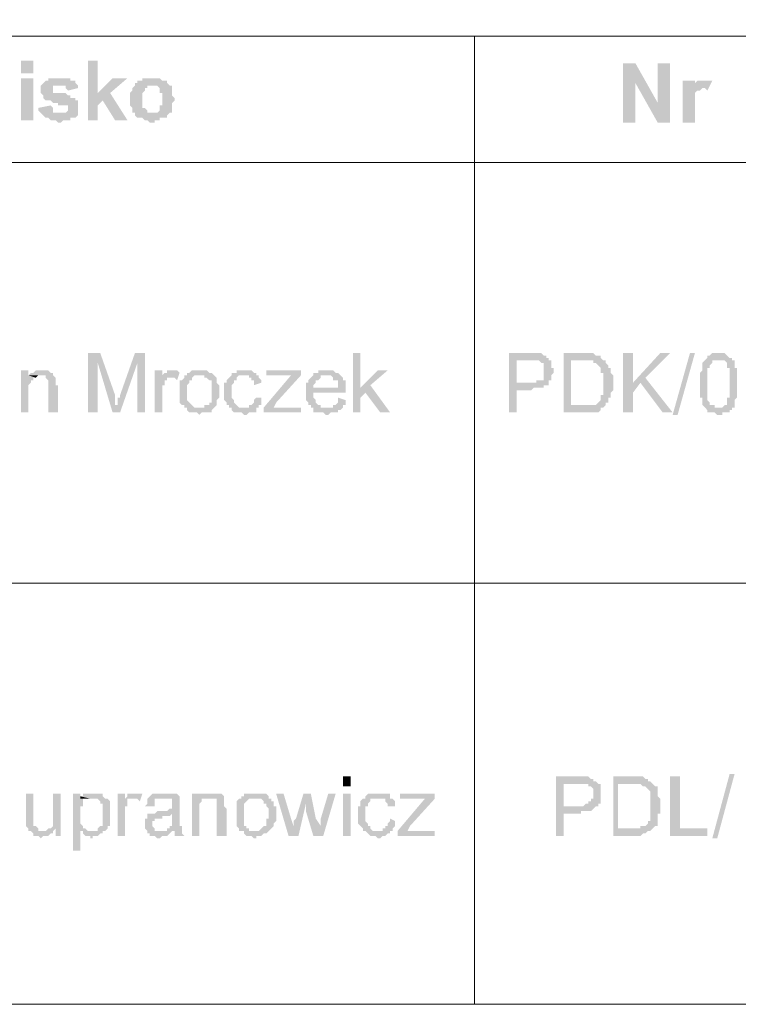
# Model space of a CAD drawing. Header units: inches. Extents: x -5286 to 1958, y -185 to 1019.
# Tile 12 of 62: x -4925 to -4892, y 97 to 142. Entities that reach past the tile are written whole.
import ezdxf

# ---------------------------------------------------------------- set-up
doc = ezdxf.new("R2010")
doc.units = ezdxf.units.IN
doc.header["$MEASUREMENT"] = 0
doc.layers.add('SCHEMAT', color=7, linetype='CONTINUOUS', lineweight=9)

msp = doc.modelspace()

# ---------------------------------------------------------------- hatches: boundary and pattern name
at = {"layer": 'SCHEMAT', "linetype": 'Continuous'}
for points in [[(-4923.941, 139.112), (-4923.941, 139.667), (-4924.497, 139.667), (-4924.497, 139.112)], [(-4921.052, 139.667), (-4921.497, 139.667), (-4921.497, 137), (-4921.052, 137), (-4921.052, 137.667), (-4920.83, 137.889), (-4920.497, 138.223), (-4921.052, 138.223)], [(-4896.941, 139.556), (-4897.497, 139.556), (-4897.497, 136.889), (-4896.941, 136.889), (-4896.941, 138.667)], [(-4896.941, 139.556), (-4896.941, 138.667), (-4895.941, 136.889), (-4895.941, 137.778)], [(-4895.386, 139.556), (-4895.941, 139.556), (-4895.941, 136.889), (-4895.386, 136.889)], [(-4923.941, 137), (-4923.941, 138.889), (-4924.497, 138.889), (-4924.497, 137)], [(-4922.83, 138.889), (-4923.275, 138.889), (-4923.275, 138.778), (-4923.386, 138.778), (-4923.497, 138.667), (-4923.608, 138.556), (-4923.608, 138.334), (-4923.608, 138.223), (-4923.497, 138.112), (-4923.497, 138), (-4923.386, 137.889), (-4923.164, 137.889), (-4923.052, 137.778), (-4922.83, 137.778), (-4922.83, 137.667), (-4922.497, 137.667), (-4922.386, 137.667), (-4922.386, 137.445), (-4922.497, 137.334), (-4923.608, 137.334), (-4923.497, 137.223), (-4923.386, 137.112), (-4923.275, 137.112), (-4923.164, 137), (-4922.941, 137), (-4922.83, 136.889), (-4922.719, 136.889), (-4922.608, 137), (-4922.275, 137), (-4922.275, 137.112), (-4922.164, 137.112), (-4922.052, 137.112), (-4921.941, 137.223), (-4921.941, 137.334), (-4921.941, 137.556), (-4921.941, 137.889), (-4922.052, 137.889), (-4922.052, 138), (-4922.275, 138), (-4922.275, 138.112), (-4922.386, 138.112), (-4922.497, 138.223), (-4922.719, 138.223), (-4922.83, 138.223), (-4923.052, 138.223), (-4923.052, 138.334), (-4923.052, 138.556), (-4921.941, 138.556), (-4922.052, 138.667), (-4922.052, 138.778), (-4922.164, 138.778), (-4922.275, 138.778), (-4922.275, 138.889), (-4922.719, 138.889)], [(-4919.719, 138.889), (-4920.386, 138.889), (-4921.052, 138.223), (-4920.497, 138.223)], [(-4918.608, 138.889), (-4919.052, 138.889), (-4919.052, 138.778), (-4919.164, 138.778), (-4919.275, 138.778), (-4919.275, 138.667), (-4919.386, 138.667), (-4919.386, 138.556), (-4919.497, 138.445), (-4919.497, 138.334), (-4919.608, 138.223), (-4919.608, 137.667), (-4919.497, 137.556), (-4919.497, 137.334), (-4918.608, 137.334), (-4918.83, 137.334), (-4918.83, 137.445), (-4918.941, 137.556), (-4919.052, 137.556), (-4919.052, 137.778), (-4919.052, 137.889), (-4919.052, 138), (-4919.052, 138.112), (-4919.052, 138.223), (-4918.941, 138.334), (-4918.941, 138.445), (-4918.83, 138.445), (-4918.83, 138.556), (-4918.608, 138.556), (-4917.83, 138.556), (-4917.941, 138.667), (-4917.941, 138.778), (-4918.052, 138.778), (-4918.164, 138.778), (-4918.275, 138.889), (-4918.497, 138.889)], [(-4894.275, 138.778), (-4894.83, 138.778), (-4894.83, 136.889), (-4894.275, 136.889), (-4894.275, 137.889), (-4894.275, 138), (-4894.275, 138.112), (-4894.275, 138.223), (-4894.164, 138.334), (-4894.052, 138.334), (-4893.941, 138.445), (-4894.275, 138.556)], [(-4893.941, 138.778), (-4894.164, 138.778), (-4894.275, 138.667), (-4894.275, 138.556), (-4893.941, 138.445), (-4893.83, 138.445), (-4893.719, 138.334), (-4893.497, 138.778), (-4893.608, 138.778), (-4893.83, 138.778)], [(-4921.941, 138.556), (-4922.83, 138.556), (-4922.497, 138.556), (-4922.497, 138.445), (-4922.386, 138.334), (-4921.941, 138.445)], [(-4917.83, 138.556), (-4918.608, 138.556), (-4918.386, 138.556), (-4918.275, 138.445), (-4918.275, 138.334), (-4918.275, 138.223), (-4918.164, 138.223), (-4918.164, 137.889), (-4918.164, 137.778), (-4918.164, 137.667), (-4918.275, 137.667), (-4918.275, 137.556), (-4918.275, 137.445), (-4918.386, 137.334), (-4919.386, 137.334), (-4919.386, 137.223), (-4919.275, 137.112), (-4919.164, 137.112), (-4919.052, 137.112), (-4918.941, 137), (-4918.83, 137), (-4918.719, 136.889), (-4918.497, 136.889), (-4918.497, 137), (-4918.275, 137), (-4918.275, 137.112), (-4918.052, 137.112), (-4917.941, 137.112), (-4917.941, 137.223), (-4917.83, 137.334), (-4917.719, 137.334), (-4917.719, 137.445), (-4917.719, 137.556), (-4917.719, 137.778), (-4917.608, 137.889), (-4917.608, 138), (-4917.719, 138.112), (-4917.719, 138.334), (-4917.719, 138.445), (-4917.719, 138.556)], [(-4920.497, 138.223), (-4920.83, 137.889), (-4920.275, 137), (-4919.719, 137)], [(-4923.164, 137.667), (-4923.719, 137.556), (-4923.719, 137.445), (-4923.608, 137.334), (-4922.719, 137.334), (-4922.83, 137.334), (-4922.941, 137.334), (-4923.052, 137.334), (-4923.052, 137.445), (-4923.052, 137.556)], [(-4920.941, 126.556), (-4921.497, 126.556), (-4921.497, 123.889), (-4921.052, 123.889), (-4921.052, 126.112)], [(-4920.941, 126.556), (-4921.052, 126.112), (-4920.386, 123.889), (-4920.275, 124.223), (-4920.275, 124.556), (-4920.275, 124.667)], [(-4918.941, 126.556), (-4919.386, 126.556), (-4920.052, 124.667), (-4920.052, 124.556), (-4920.164, 124.556), (-4920.164, 124.223), (-4920.275, 124.223), (-4920.386, 123.889), (-4920.052, 123.889), (-4919.275, 126.112)], [(-4918.941, 126.556), (-4919.275, 126.112), (-4919.275, 123.889), (-4918.941, 123.889)], [(-4909.275, 126.556), (-4909.608, 126.556), (-4909.608, 123.889), (-4909.275, 123.889), (-4909.275, 124.556), (-4909.052, 124.778), (-4909.275, 125)], [(-4901.719, 126.556), (-4902.608, 126.556), (-4902.608, 123.889), (-4902.275, 123.889), (-4902.275, 124.889), (-4901.608, 124.889), (-4901.497, 125), (-4901.052, 125), (-4901.052, 125.112), (-4900.941, 125.112), (-4900.83, 125.112), (-4900.83, 125.223), (-4902.275, 125.223), (-4902.275, 126.223), (-4900.83, 126.223), (-4900.83, 126.334), (-4900.941, 126.334), (-4900.941, 126.445), (-4901.052, 126.445), (-4901.164, 126.556), (-4901.608, 126.556)], [(-4899.275, 126.556), (-4900.164, 126.556), (-4900.164, 123.889), (-4898.83, 123.889), (-4898.608, 123.889), (-4898.497, 124), (-4898.497, 124.112), (-4898.386, 124.112), (-4898.275, 124.223), (-4899.83, 124.223), (-4899.83, 126.223), (-4899.275, 126.223), (-4898.386, 126.223), (-4898.497, 126.334), (-4898.497, 126.445), (-4898.719, 126.445), (-4898.83, 126.556), (-4899.164, 126.556)], [(-4897.052, 126.556), (-4897.497, 126.556), (-4897.497, 123.889), (-4897.052, 123.889), (-4897.052, 125.223)], [(-4895.386, 126.556), (-4895.83, 126.556), (-4897.052, 125.223), (-4897.052, 124.778), (-4896.719, 125.223), (-4896.497, 125.445)], [(-4895.275, 123.778), (-4894.497, 126.556), (-4894.275, 126.556), (-4895.052, 123.778)], [(-4893.164, 126.556), (-4893.497, 126.556), (-4893.608, 126.445), (-4893.719, 126.445), (-4893.719, 126.334), (-4893.83, 126.223), (-4893.052, 126.223), (-4892.941, 126.223), (-4892.83, 126.112), (-4892.83, 126), (-4892.83, 125.889), (-4892.719, 125.889), (-4892.719, 125.112), (-4892.719, 124.556), (-4892.83, 124.556), (-4892.83, 124.445), (-4892.83, 124.334), (-4892.83, 124.223), (-4892.941, 124.223), (-4893.052, 124.112), (-4893.164, 124.112), (-4893.719, 124), (-4893.719, 123.889), (-4893.608, 123.889), (-4893.386, 123.889), (-4893.275, 123.778), (-4893.052, 123.778), (-4893.052, 123.889), (-4892.83, 123.889), (-4892.719, 123.889), (-4892.719, 124), (-4892.608, 124), (-4892.608, 124.112), (-4892.497, 124.112), (-4892.497, 124.223), (-4892.497, 124.445), (-4892.386, 124.556), (-4892.386, 125.667), (-4892.386, 125.889), (-4892.497, 125.889), (-4892.497, 126.112), (-4892.497, 126.223), (-4892.608, 126.223), (-4892.608, 126.334), (-4892.719, 126.334), (-4892.83, 126.445), (-4892.941, 126.556), (-4893.052, 126.556)], [(-4900.83, 126.223), (-4901.719, 126.223), (-4901.275, 126.223), (-4901.164, 126.112), (-4901.052, 126.112), (-4901.052, 126), (-4901.052, 125.889), (-4901.052, 125.667), (-4901.052, 125.445), (-4901.052, 125.334), (-4901.164, 125.334), (-4901.386, 125.334), (-4901.386, 125.223), (-4902.275, 125.223), (-4900.83, 125.223), (-4900.83, 125.334), (-4900.719, 125.334), (-4900.719, 125.556), (-4900.608, 125.667), (-4900.608, 125.778), (-4900.608, 125.889), (-4900.719, 125.889), (-4900.719, 126.223)], [(-4898.386, 126.223), (-4899.275, 126.223), (-4898.83, 126.223), (-4898.83, 126.112), (-4898.719, 126.112), (-4898.608, 126), (-4898.497, 125.889), (-4898.497, 125.667), (-4898.386, 125.667), (-4898.386, 124.667), (-4898.497, 124.667), (-4898.497, 124.556), (-4898.497, 124.445), (-4898.608, 124.334), (-4898.719, 124.223), (-4898.83, 124.223), (-4899.83, 124.223), (-4898.275, 124.223), (-4898.275, 124.334), (-4898.164, 124.334), (-4898.164, 124.556), (-4898.052, 124.556), (-4898.052, 124.667), (-4898.052, 124.778), (-4897.941, 124.889), (-4897.941, 125.223), (-4897.941, 125.556), (-4898.052, 125.667), (-4898.052, 125.889), (-4898.164, 125.889), (-4898.164, 126), (-4898.275, 126.112), (-4898.275, 126.223)], [(-4893.83, 126.223), (-4893.941, 126.112), (-4893.941, 126), (-4893.941, 125.889), (-4893.941, 125.778), (-4894.052, 125.667), (-4894.052, 125.445), (-4894.052, 125.112), (-4894.052, 124.556), (-4893.941, 124.556), (-4893.941, 124.334), (-4893.941, 124.223), (-4893.83, 124.112), (-4893.719, 124), (-4893.164, 124.112), (-4893.386, 124.112), (-4893.386, 124.223), (-4893.497, 124.223), (-4893.608, 124.223), (-4893.608, 124.334), (-4893.719, 124.445), (-4893.719, 124.667), (-4893.719, 124.778), (-4893.719, 125.667), (-4893.719, 125.889), (-4893.608, 125.889), (-4893.608, 126), (-4893.497, 126.112), (-4893.497, 126.223), (-4893.386, 126.223), (-4893.164, 126.223)], [(-4924.164, 125.778), (-4924.497, 125.778), (-4924.497, 123.889), (-4924.164, 123.889), (-4924.164, 125.112), (-4924.052, 125.223), (-4924.052, 125.334), (-4923.941, 125.334), (-4923.941, 125.445), (-4923.83, 125.445), (-4924.164, 125.556)], [(-4923.608, 125.778), (-4923.83, 125.778), (-4923.941, 125.667), (-4924.052, 125.667), (-4924.164, 125.556), (-4923.386, 125.556), (-4923.386, 125.445), (-4923.275, 125.334), (-4923.275, 123.889), (-4922.83, 123.889), (-4922.83, 125.112), (-4922.941, 125.112), (-4922.941, 125.334), (-4922.941, 125.445), (-4923.052, 125.556), (-4923.052, 125.667), (-4923.164, 125.667), (-4923.275, 125.778), (-4923.497, 125.778)], [(-4924.164, 125.556), (-4923.83, 125.445), (-4923.719, 125.556)], [(-4918.164, 125.778), (-4918.497, 125.778), (-4918.497, 123.889), (-4918.164, 123.889), (-4918.164, 124.889), (-4918.164, 125.112), (-4918.052, 125.112), (-4918.052, 125.334), (-4917.941, 125.334), (-4917.941, 125.445), (-4917.719, 125.445), (-4918.164, 125.445)], [(-4917.719, 125.778), (-4917.941, 125.778), (-4917.941, 125.667), (-4918.052, 125.667), (-4918.164, 125.556), (-4918.164, 125.445), (-4917.608, 125.445), (-4917.497, 125.334), (-4917.386, 125.667), (-4917.497, 125.778)], [(-4917.052, 125.556), (-4917.164, 125.556), (-4917.164, 125.445), (-4917.275, 125.334), (-4917.386, 125.334), (-4917.386, 124.778), (-4917.386, 124.334), (-4917.275, 124.223), (-4917.164, 124.223), (-4917.164, 124.112), (-4916.497, 124.112), (-4916.719, 124.112), (-4916.83, 124.223), (-4916.941, 124.334), (-4917.052, 124.445), (-4917.052, 124.778), (-4917.052, 125.112), (-4916.941, 125.223), (-4916.941, 125.334), (-4916.83, 125.334), (-4916.83, 125.445), (-4916.719, 125.556), (-4916.497, 125.556)], [(-4916.497, 125.778), (-4916.83, 125.778), (-4916.941, 125.667), (-4917.052, 125.667), (-4917.052, 125.556), (-4916.275, 125.556), (-4916.275, 125.445), (-4916.164, 125.445), (-4916.052, 125.334), (-4915.941, 125.334), (-4915.941, 125.112), (-4915.941, 124.778), (-4915.941, 124.667), (-4915.941, 124.556), (-4915.941, 124.334), (-4916.052, 124.334), (-4916.052, 124.223), (-4916.164, 124.223), (-4916.275, 124.223), (-4916.275, 124.112), (-4917.052, 124.112), (-4917.052, 124), (-4916.941, 123.889), (-4916.83, 123.889), (-4916.608, 123.889), (-4916.497, 123.778), (-4916.386, 123.889), (-4916.164, 123.889), (-4916.052, 123.889), (-4915.941, 123.889), (-4915.941, 124), (-4915.83, 124.112), (-4915.719, 124.223), (-4915.719, 124.445), (-4915.608, 124.556), (-4915.608, 125.112), (-4915.719, 125.223), (-4915.719, 125.334), (-4915.719, 125.445), (-4915.83, 125.556), (-4915.941, 125.667), (-4916.052, 125.667), (-4916.164, 125.778), (-4916.386, 125.778)], [(-4914.497, 125.778), (-4914.83, 125.778), (-4914.83, 125.667), (-4914.941, 125.667), (-4915.052, 125.667), (-4915.052, 125.556), (-4915.164, 125.445), (-4915.275, 125.334), (-4915.275, 125.223), (-4915.386, 125.223), (-4915.386, 124.445), (-4915.275, 124.334), (-4915.275, 124.223), (-4915.164, 124.223), (-4915.164, 124.112), (-4914.497, 124.112), (-4914.719, 124.112), (-4914.83, 124.223), (-4914.941, 124.334), (-4914.941, 124.445), (-4915.052, 124.556), (-4915.052, 124.778), (-4915.052, 125.112), (-4914.941, 125.223), (-4914.941, 125.334), (-4914.83, 125.334), (-4914.83, 125.445), (-4914.719, 125.556), (-4913.941, 125.556), (-4913.941, 125.667), (-4914.052, 125.667), (-4914.164, 125.778), (-4914.386, 125.778)], [(-4913.941, 125.556), (-4914.497, 125.556), (-4914.275, 125.556), (-4914.275, 125.445), (-4914.164, 125.445), (-4914.164, 125.334), (-4914.052, 125.334), (-4914.052, 125.112), (-4913.719, 125.223), (-4913.719, 125.334), (-4913.83, 125.445), (-4913.83, 125.556)], [(-4911.941, 125.556), (-4912.386, 125.556), (-4913.608, 124.112), (-4913.608, 123.889), (-4913.164, 124.112), (-4913.052, 124.334)], [(-4911.941, 125.778), (-4913.497, 125.778), (-4913.497, 125.556), (-4911.941, 125.556)], [(-4911.386, 125.556), (-4911.497, 125.445), (-4911.608, 125.334), (-4911.608, 125.223), (-4911.719, 125.223), (-4911.719, 124.445), (-4911.608, 124.334), (-4911.608, 124.223), (-4911.497, 124.223), (-4911.497, 124.112), (-4910.83, 124.112), (-4911.052, 124.112), (-4911.052, 124.223), (-4911.164, 124.223), (-4911.275, 124.334), (-4911.275, 124.445), (-4911.386, 124.556), (-4911.386, 124.778), (-4909.941, 124.778), (-4909.941, 125), (-4911.386, 125), (-4911.386, 125.112), (-4911.275, 125.223), (-4911.275, 125.334), (-4911.164, 125.334), (-4911.052, 125.445), (-4911.052, 125.556), (-4910.83, 125.556)], [(-4910.83, 125.778), (-4911.164, 125.778), (-4911.164, 125.667), (-4911.275, 125.667), (-4911.386, 125.667), (-4911.386, 125.556), (-4910.608, 125.556), (-4910.497, 125.445), (-4910.497, 125.334), (-4910.386, 125.334), (-4910.275, 125.334), (-4910.275, 125), (-4911.386, 125), (-4909.941, 125), (-4909.941, 125.112), (-4909.941, 125.334), (-4910.052, 125.334), (-4910.052, 125.445), (-4910.164, 125.556), (-4910.275, 125.667), (-4910.386, 125.667), (-4910.497, 125.778), (-4910.719, 125.778)], [(-4908.052, 125.778), (-4908.497, 125.778), (-4909.275, 125), (-4909.052, 124.778), (-4908.386, 123.889), (-4907.941, 123.889), (-4908.83, 125.112)], [(-4896.497, 125.445), (-4896.719, 125.223), (-4895.719, 123.889), (-4895.275, 123.889)], [(-4913.941, 124.556), (-4914.052, 124.445), (-4914.052, 124.334), (-4914.164, 124.223), (-4914.275, 124.223), (-4914.275, 124.112), (-4915.052, 124.112), (-4915.052, 124), (-4914.941, 123.889), (-4914.83, 123.889), (-4914.608, 123.889), (-4914.497, 123.778), (-4914.386, 123.778), (-4914.275, 123.889), (-4914.164, 123.889), (-4914.052, 123.889), (-4913.941, 123.889), (-4913.941, 124), (-4913.941, 124.112), (-4913.83, 124.112), (-4913.83, 124.223), (-4913.719, 124.223), (-4913.719, 124.445), (-4913.719, 124.556)], [(-4910.275, 124.556), (-4910.275, 124.334), (-4910.386, 124.223), (-4910.497, 124.223), (-4910.497, 124.112), (-4911.386, 124.112), (-4911.386, 124), (-4911.386, 123.889), (-4911.164, 123.889), (-4910.941, 123.889), (-4910.83, 123.778), (-4910.719, 123.778), (-4910.608, 123.889), (-4910.386, 123.889), (-4910.275, 123.889), (-4910.275, 124), (-4910.164, 124), (-4910.052, 124.112), (-4910.052, 124.223), (-4909.941, 124.223), (-4909.941, 124.334), (-4909.941, 124.445)], [(-4911.941, 124.112), (-4913.164, 124.112), (-4913.608, 123.889), (-4911.941, 123.889)], [(-4909.719, 107.112), (-4909.719, 107.556), (-4910.052, 107.556), (-4910.052, 107.112)], [(-4899.497, 107.556), (-4900.497, 107.556), (-4900.497, 104.889), (-4900.164, 104.889), (-4900.164, 105.889), (-4899.386, 105.889), (-4899.386, 106), (-4898.941, 106), (-4898.83, 106.112), (-4898.719, 106.223), (-4898.608, 106.223), (-4900.164, 106.223), (-4900.164, 107.223), (-4898.608, 107.223), (-4898.719, 107.334), (-4898.83, 107.334), (-4898.83, 107.445), (-4898.941, 107.445), (-4899.052, 107.556), (-4899.386, 107.556)], [(-4897.052, 107.556), (-4897.941, 107.556), (-4897.941, 104.889), (-4896.719, 104.889), (-4896.608, 105), (-4896.497, 105), (-4896.386, 105.112), (-4896.275, 105.112), (-4896.164, 105.223), (-4897.719, 105.223), (-4897.719, 107.223), (-4897.052, 107.223), (-4896.275, 107.334), (-4896.386, 107.334), (-4896.386, 107.445), (-4896.497, 107.445), (-4896.608, 107.556)], [(-4894.941, 107.556), (-4895.386, 107.556), (-4895.386, 104.889), (-4893.719, 104.889), (-4893.719, 105.223), (-4894.941, 105.223)], [(-4893.497, 104.778), (-4892.719, 107.667), (-4892.497, 107.667), (-4893.275, 104.778)], [(-4898.608, 107.223), (-4899.497, 107.223), (-4899.052, 107.223), (-4899.052, 107.112), (-4898.941, 107.112), (-4898.83, 107), (-4898.83, 106.778), (-4898.83, 106.556), (-4898.941, 106.556), (-4898.941, 106.445), (-4899.052, 106.445), (-4899.052, 106.334), (-4899.164, 106.334), (-4899.275, 106.223), (-4900.164, 106.223), (-4898.608, 106.223), (-4898.608, 106.334), (-4898.497, 106.334), (-4898.497, 106.556), (-4898.497, 106.667), (-4898.497, 106.778), (-4898.497, 106.889), (-4898.497, 107), (-4898.497, 107.223)], [(-4896.275, 107.334), (-4897.052, 107.223), (-4896.719, 107.223), (-4896.608, 107.112), (-4896.497, 107.112), (-4896.386, 107), (-4896.275, 106.889), (-4896.275, 106.778), (-4896.275, 105.667), (-4896.275, 105.556), (-4896.386, 105.556), (-4896.386, 105.445), (-4896.497, 105.334), (-4896.719, 105.334), (-4896.719, 105.223), (-4897.719, 105.223), (-4896.164, 105.223), (-4896.052, 105.334), (-4895.941, 105.334), (-4895.941, 105.556), (-4895.941, 105.667), (-4895.941, 105.889), (-4895.83, 105.889), (-4895.83, 106.223), (-4895.83, 106.556), (-4895.941, 106.667), (-4895.941, 106.889), (-4895.941, 107.112), (-4896.052, 107.112), (-4896.164, 107.223)], [(-4923.941, 106.778), (-4924.275, 106.778), (-4924.275, 105.667), (-4924.275, 105.334), (-4924.164, 105.223), (-4924.164, 105.112), (-4924.052, 105.112), (-4923.941, 105), (-4923.941, 104.889), (-4923.719, 104.889), (-4923.608, 104.778), (-4923.497, 104.889), (-4923.275, 104.889), (-4923.164, 105), (-4923.052, 105), (-4923.052, 105.112), (-4923.719, 105.112), (-4923.719, 105.223), (-4923.83, 105.334), (-4923.941, 105.334), (-4923.941, 105.445), (-4923.941, 105.778)], [(-4922.719, 106.778), (-4923.052, 106.778), (-4923.052, 105.778), (-4923.052, 105.334), (-4923.164, 105.223), (-4923.275, 105.223), (-4922.941, 105.223), (-4922.941, 104.889), (-4922.719, 104.889)], [(-4921.83, 106.778), (-4922.164, 106.778), (-4922.164, 104.223), (-4921.83, 104.223), (-4921.83, 105.112), (-4921.386, 105.112), (-4921.497, 105.112), (-4921.608, 105.223), (-4921.719, 105.223), (-4921.719, 105.334), (-4921.83, 105.445), (-4921.83, 105.889), (-4921.83, 106.223), (-4921.719, 106.223), (-4921.719, 106.334), (-4921.719, 106.445), (-4921.719, 106.556), (-4921.608, 106.556), (-4921.497, 106.556), (-4921.83, 106.556)], [(-4921.275, 106.778), (-4921.608, 106.778), (-4921.719, 106.778), (-4921.719, 106.667), (-4921.83, 106.667), (-4921.386, 106.556), (-4921.052, 106.556), (-4920.941, 106.445), (-4920.941, 106.334), (-4920.83, 106.334), (-4920.83, 106.112), (-4920.83, 106), (-4920.83, 105.889), (-4920.83, 105.667), (-4920.83, 105.334), (-4920.941, 105.334), (-4921.052, 105.223), (-4921.052, 105.112), (-4921.386, 105.112), (-4921.83, 105.112), (-4921.719, 105.112), (-4921.719, 105), (-4921.608, 104.889), (-4921.386, 104.889), (-4921.386, 104.778), (-4921.275, 104.778), (-4921.275, 104.889), (-4921.052, 104.889), (-4920.941, 105), (-4920.83, 105), (-4920.83, 105.112), (-4920.719, 105.112), (-4920.608, 105.223), (-4920.608, 105.334), (-4920.497, 105.334), (-4920.497, 105.556), (-4920.497, 105.667), (-4920.497, 105.889), (-4920.497, 106.112), (-4920.497, 106.223), (-4920.497, 106.334), (-4920.497, 106.445), (-4920.608, 106.556), (-4920.719, 106.556), (-4920.83, 106.667), (-4920.83, 106.778), (-4920.941, 106.778), (-4921.052, 106.778), (-4921.164, 106.778)], [(-4921.83, 106.667), (-4921.83, 106.556), (-4921.386, 106.556)], [(-4919.83, 106.778), (-4920.164, 106.778), (-4920.164, 104.889), (-4919.83, 104.889), (-4919.83, 105.889), (-4919.83, 106.223), (-4919.719, 106.223), (-4919.719, 106.334), (-4919.719, 106.445), (-4919.719, 106.556), (-4919.386, 106.556), (-4919.83, 106.556)], [(-4919.386, 106.778), (-4919.719, 106.778), (-4919.719, 106.667), (-4919.83, 106.556), (-4919.275, 106.556), (-4919.164, 106.445), (-4919.052, 106.778), (-4919.164, 106.778)], [(-4918.83, 106.556), (-4918.83, 106.334), (-4918.941, 106.223), (-4918.497, 106.223), (-4918.497, 106.445), (-4918.497, 106.556), (-4918.386, 106.556), (-4918.275, 106.556), (-4918.052, 106.556)], [(-4918.052, 106.778), (-4918.497, 106.778), (-4918.608, 106.778), (-4918.719, 106.667), (-4918.83, 106.556), (-4917.83, 106.556), (-4917.719, 106.556), (-4917.719, 106.445), (-4917.719, 106.223), (-4917.719, 106.112), (-4917.83, 106.112), (-4917.941, 106), (-4918.386, 106), (-4918.497, 105.889), (-4918.608, 105.889), (-4918.719, 105.889), (-4917.719, 105.889), (-4917.719, 105.334), (-4917.83, 105.334), (-4917.83, 105.223), (-4917.941, 105.223), (-4917.941, 105.112), (-4917.608, 105.112), (-4917.608, 104.889), (-4917.164, 104.889), (-4917.275, 105), (-4917.275, 105.112), (-4917.275, 105.223), (-4917.275, 105.334), (-4917.386, 105.334), (-4917.386, 106.445), (-4917.386, 106.556), (-4917.386, 106.667), (-4917.497, 106.778), (-4917.608, 106.778), (-4917.719, 106.778), (-4917.941, 106.778)], [(-4916.497, 106.778), (-4916.83, 106.778), (-4916.83, 104.889), (-4916.497, 104.889), (-4916.497, 106.223), (-4916.497, 106.334), (-4916.386, 106.445), (-4916.386, 106.556), (-4916.275, 106.556), (-4916.497, 106.556)], [(-4915.941, 106.778), (-4916.275, 106.778), (-4916.497, 106.778), (-4916.497, 106.667), (-4916.497, 106.556), (-4915.83, 106.556), (-4915.719, 106.556), (-4915.719, 106.445), (-4915.719, 106.334), (-4915.719, 104.889), (-4915.275, 104.889), (-4915.275, 106.112), (-4915.386, 106.223), (-4915.386, 106.445), (-4915.386, 106.556), (-4915.386, 106.667), (-4915.497, 106.778), (-4915.608, 106.778), (-4915.719, 106.778)], [(-4914.608, 106.556), (-4914.719, 106.556), (-4914.83, 106.445), (-4914.83, 106.334), (-4914.83, 105.889), (-4914.83, 105.334), (-4914.719, 105.223), (-4914.719, 105.112), (-4913.941, 105.112), (-4914.275, 105.112), (-4914.275, 105.223), (-4914.386, 105.223), (-4914.386, 105.334), (-4914.497, 105.334), (-4914.497, 105.445), (-4914.497, 105.889), (-4914.497, 106.223), (-4914.497, 106.334), (-4914.386, 106.445), (-4914.275, 106.556), (-4913.941, 106.556)], [(-4913.941, 106.778), (-4914.386, 106.778), (-4914.497, 106.778), (-4914.497, 106.667), (-4914.608, 106.667), (-4914.608, 106.556), (-4913.719, 106.556), (-4913.608, 106.445), (-4913.608, 106.334), (-4913.497, 106.334), (-4913.497, 106.223), (-4913.386, 106.112), (-4913.386, 105.889), (-4913.386, 105.667), (-4913.497, 105.667), (-4913.497, 105.334), (-4913.608, 105.334), (-4913.719, 105.223), (-4913.83, 105.112), (-4914.608, 105.112), (-4914.497, 105.112), (-4914.497, 105), (-4914.386, 104.889), (-4914.164, 104.889), (-4914.052, 104.778), (-4913.941, 104.778), (-4913.941, 104.889), (-4913.719, 104.889), (-4913.608, 105), (-4913.497, 105), (-4913.386, 105.112), (-4913.275, 105.223), (-4913.164, 105.334), (-4913.164, 105.445), (-4913.052, 105.556), (-4913.052, 106.223), (-4913.164, 106.223), (-4913.164, 106.445), (-4913.275, 106.445), (-4913.275, 106.556), (-4913.386, 106.556), (-4913.386, 106.667), (-4913.497, 106.778), (-4913.608, 106.778), (-4913.719, 106.778)], [(-4912.719, 106.778), (-4913.052, 106.778), (-4912.497, 104.889), (-4912.275, 105.334), (-4912.386, 105.667)], [(-4911.497, 106.778), (-4911.83, 106.778), (-4912.164, 105.667), (-4912.275, 105.556), (-4912.275, 105.334), (-4912.497, 104.889), (-4912.052, 104.889), (-4911.719, 106.334)], [(-4911.497, 106.778), (-4911.719, 106.334), (-4911.719, 106), (-4911.386, 104.889), (-4911.052, 105.334), (-4911.275, 105.667)], [(-4910.386, 106.778), (-4910.719, 106.778), (-4911.052, 105.667), (-4911.052, 105.334), (-4911.386, 104.889), (-4910.941, 104.889)], [(-4909.719, 104.889), (-4909.719, 106.778), (-4910.052, 106.778), (-4910.052, 104.889)], [(-4908.497, 106.778), (-4908.83, 106.778), (-4908.941, 106.778), (-4909.052, 106.667), (-4909.052, 106.556), (-4909.164, 106.556), (-4909.275, 106.445), (-4909.275, 106.223), (-4909.386, 106.223), (-4909.386, 105.445), (-4909.275, 105.334), (-4909.164, 105.223), (-4909.164, 105.112), (-4908.497, 105.112), (-4908.719, 105.112), (-4908.83, 105.223), (-4908.83, 105.334), (-4908.941, 105.334), (-4908.941, 105.445), (-4909.052, 105.556), (-4909.052, 105.889), (-4909.052, 106.223), (-4908.941, 106.223), (-4908.941, 106.334), (-4908.83, 106.445), (-4908.83, 106.556), (-4908.719, 106.556), (-4907.941, 106.556), (-4907.941, 106.667), (-4907.941, 106.778), (-4908.052, 106.778), (-4908.164, 106.778), (-4908.386, 106.778)], [(-4907.941, 106.556), (-4908.497, 106.556), (-4908.275, 106.556), (-4908.164, 106.556), (-4908.164, 106.445), (-4908.052, 106.334), (-4908.052, 106.223), (-4907.719, 106.223), (-4907.719, 106.445), (-4907.83, 106.556)], [(-4905.941, 106.556), (-4906.386, 106.556), (-4907.608, 105.112), (-4907.608, 104.889), (-4907.164, 105.112), (-4907.052, 105.334)], [(-4905.941, 106.778), (-4907.497, 106.778), (-4907.497, 106.556), (-4905.941, 106.556)], [(-4918.719, 105.889), (-4918.83, 105.889), (-4918.83, 105.778), (-4918.83, 105.667), (-4918.941, 105.667), (-4918.941, 105.334), (-4918.941, 105.223), (-4918.83, 105.112), (-4918.83, 105), (-4918.719, 105), (-4918.719, 104.889), (-4918.497, 104.889), (-4918.386, 104.778), (-4918.275, 104.778), (-4918.164, 104.889), (-4917.941, 104.889), (-4917.83, 105), (-4917.719, 105.112), (-4918.275, 105.112), (-4918.497, 105.112), (-4918.497, 105.223), (-4918.608, 105.334), (-4918.608, 105.556), (-4918.497, 105.556), (-4918.497, 105.667), (-4918.164, 105.667), (-4918.164, 105.778), (-4917.83, 105.778), (-4917.719, 105.889)], [(-4907.941, 105.667), (-4907.941, 105.556), (-4908.052, 105.445), (-4908.052, 105.334), (-4908.164, 105.334), (-4908.164, 105.223), (-4908.275, 105.223), (-4908.275, 105.112), (-4909.052, 105.112), (-4908.941, 105), (-4908.83, 104.889), (-4908.608, 104.889), (-4908.497, 104.778), (-4908.386, 104.778), (-4908.275, 104.889), (-4908.164, 104.889), (-4908.052, 105), (-4907.941, 105), (-4907.941, 105.112), (-4907.83, 105.112), (-4907.83, 105.223), (-4907.719, 105.334), (-4907.719, 105.445), (-4907.719, 105.556)], [(-4923.275, 105.223), (-4923.386, 105.112), (-4923.497, 105.112), (-4923.052, 105.112), (-4922.941, 105.223)], [(-4905.941, 105.112), (-4907.164, 105.112), (-4907.608, 104.889), (-4905.941, 104.889)]]:
    msp.add_hatch(color=0, dxfattribs=at).paths.add_polyline_path(points)

# ---------------------------------------------------------------- linework, layer by layer
at = {"layer": 'SCHEMAT', "color": 0, "linetype": 'Continuous'}
for points in [[(-4509.275, 97.334), (-4509.275, 453.334), (-5058.386, 453.334), (-5058.386, 97.334), (-4509.275, 97.334)], [(-4509.275, 97.334), (-4509.275, 140.778), (-5058.386, 140.778), (-5058.386, 97.334), (-4509.275, 97.334)], [(-4904.164, 135.112), (-4904.164, 140.778), (-4957.275, 140.778), (-4957.275, 135.112), (-4904.164, 135.112)], [(-4867.386, 135.112), (-4867.386, 140.778), (-4904.164, 140.778), (-4904.164, 135.112), (-4867.386, 135.112)], [(-4983.719, 135.112), (-4797.164, 135.112)], [(-4983.719, 135.112), (-4797.164, 135.112)], [(-4904.164, 97.334), (-4904.164, 135.112), (-4957.275, 135.112), (-4957.275, 97.334), (-4904.164, 97.334)], [(-4904.164, 116.223), (-4904.164, 135.112), (-4957.275, 135.112), (-4957.275, 116.223), (-4904.164, 116.223)], [(-4867.386, 97.334), (-4867.386, 135.112), (-4904.164, 135.112), (-4904.164, 97.334), (-4867.386, 97.334)], [(-4867.386, 116.223), (-4867.386, 135.112), (-4904.164, 135.112), (-4904.164, 116.223), (-4867.386, 116.223)], [(-4983.719, 97.334), (-4816.052, 97.334)], [(-4983.719, 97.334), (-4816.052, 97.334)]]:
    msp.add_lwpolyline(points, dxfattribs=at)

doc.saveas('drawing.dxf')
